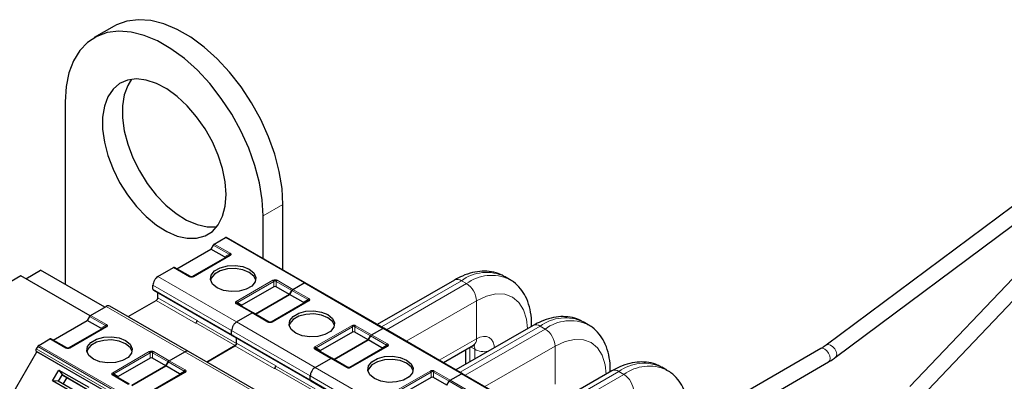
# Model space of a CAD drawing. Header units: millimetres. Extents: x 5 to 418, y 2 to 292.
# Tile 30 of 46: x 253 to 281, y 127 to 137. Entities that reach past the tile are written whole.
import ezdxf

# ---------------------------------------------------------------- set-up
doc = ezdxf.new("R2010")
doc.units = ezdxf.units.MM

msp = doc.modelspace()

# ---------------------------------------------------------------- linework, layer by layer
at = {"color": 7, "linetype": 'Continuous', "lineweight": 25}
for p, q in [((255.5562, 136.9833), (254.9905, 136.6567)), ((254.1619, 134.8253), (254.1619, 129.5995)), ((285.0002, 134.6319), (275.9112, 127.8582)), ((276.1741, 127.5054), (285.2632, 134.2791)), ((284.1537, 132.823), (278.3107, 126.6824)), ((278.6295, 126.3791), (284.4725, 132.5196)), ((260.3844, 130.0094), (260.3844, 131.8863)), ((259.8187, 130.3359), (259.8187, 131.5597)), ((258.4221, 130.7543), (258.7405, 130.9381)), ((261.0191, 129.643), (258.7705, 130.9411)), ((258.3921, 130.7226), (258.3267, 130.6094)), ((257.3509, 130.0461), (258.3267, 130.6094)), ((258.8446, 130.4267), (257.7981, 129.8226)), ((258.7139, 130.3859), (258.3267, 130.6094)), ((258.8534, 130.4323), (258.8475, 130.4281)), ((256.81, 129.8236), (257.2556, 130.0809)), ((257.7381, 129.8226), (257.2856, 130.0838)), ((252.8891, 129.8444), (250.1599, 128.2689)), ((254.8707, 128.7005), (252.8891, 129.8444)), ((253.0305, 129.7628), (253.4548, 130.0077)), ((255.2918, 128.9472), (253.4548, 130.0077)), ((266.866, 129.7439), (266.7217, 129.8272)), ((256.6686, 129.4644), (256.6686, 129.5787)), ((260.1281, 129.5349), (259.2123, 129.0062)), ((260.5753, 129.3113), (260.1881, 129.5349)), ((260.6707, 129.4562), (260.9891, 129.64)), ((260.6707, 129.4562), (260.9891, 129.64)), ((263.2677, 128.3449), (261.0191, 129.643)), ((261.0191, 129.643), (261.0588, 129.6201)), ((265.2883, 129.7248), (263.0828, 128.4516)), ((256.681, 129.4369), (258.9296, 128.1388)), ((256.8065, 129.2174), (256.8065, 129.3645)), ((259.5995, 128.748), (260.5753, 129.3113)), ((260.5753, 129.3113), (259.5995, 128.748)), ((260.6407, 129.4245), (260.5753, 129.3113)), ((260.5753, 129.3113), (260.6407, 129.4245)), ((260.9625, 129.0878), (260.5753, 129.3113)), ((254.8866, 128.7133), (255.3321, 128.9705)), ((257.6807, 127.6823), (255.4321, 128.9804)), ((255.9565, 128.6777), (256.764, 129.1439)), ((259.5342, 128.7857), (259.0816, 129.047)), ((261.0932, 129.1286), (260.0467, 128.5245)), ((261.102, 129.1342), (261.0961, 129.13)), ((254.8566, 128.6816), (254.7912, 128.5684)), ((259.0586, 128.5256), (259.5042, 128.7828)), ((259.0586, 128.5256), (259.5042, 128.7828)), ((259.9867, 128.5245), (259.5342, 128.7857)), ((253.8154, 128.0051), (254.7912, 128.5684)), ((255.3091, 128.3857), (254.2626, 127.7816)), ((255.1784, 128.3449), (254.7912, 128.5684)), ((257.8883, 128.4948), (257.8954, 128.4989)), ((257.9308, 128.5683), (257.9308, 128.5601)), ((267.5369, 128.4267), (265.3314, 127.1535)), ((267.4942, 128.4021), (267.4942, 128.4511)), ((269.1146, 128.4458), (268.9703, 128.5291)), ((258.9172, 128.1663), (258.9172, 128.2806)), ((258.9172, 128.1663), (258.9172, 128.2806)), ((258.9296, 128.1388), (261.1782, 126.8407)), ((262.3767, 128.2368), (261.4609, 127.7081)), ((262.8239, 128.0132), (262.4367, 128.2368)), ((262.8893, 128.1264), (262.8239, 128.0132)), ((262.8239, 128.0132), (262.8893, 128.1264)), ((262.9193, 128.1581), (263.2377, 128.3419)), ((262.9193, 128.1581), (263.2377, 128.3419)), ((265.5163, 127.0468), (263.2677, 128.3449)), ((263.2677, 128.3449), (263.3074, 128.322)), ((253.3716, 127.8244), (253.332, 127.7556)), ((253.4016, 127.856), (253.72, 128.0398)), ((254.2026, 127.7816), (253.75, 128.0428)), ((259.0197, 127.8499), (258.2051, 127.3796)), ((258.2051, 127.3796), (259.0126, 127.8458)), ((259.0551, 127.9193), (259.0551, 128.0664)), ((259.0551, 127.9111), (259.0551, 128.0664)), ((261.8481, 127.4499), (262.8239, 128.0132)), ((262.8239, 128.0132), (261.8481, 127.4499)), ((263.3418, 127.8306), (262.2953, 127.2264)), ((263.2111, 127.7897), (262.8239, 128.0132)), ((263.3506, 127.8361), (263.3447, 127.8319)), ((264.9706, 127.3618), (265.8325, 127.8595)), ((252.102, 125.5097), (253.352, 127.6748)), ((253.332, 127.6864), (253.352, 127.6748)), ((255.6006, 126.3767), (253.352, 127.6748)), ((257.1352, 127.4152), (257.5807, 127.6724)), ((257.1352, 127.4152), (257.5807, 127.6724)), ((259.9293, 126.3842), (257.6807, 127.6823)), ((261.7828, 127.4877), (261.3302, 127.7489)), ((265.6066, 127.729), (265.6066, 127.3124)), ((275.7657, 127.763), (272.8516, 126.0807)), ((256.5926, 127.4938), (255.6768, 126.9651)), ((256.064, 126.707), (257.0398, 127.2703)), ((257.0398, 127.2703), (256.064, 126.707)), ((257.0398, 127.2703), (256.6526, 127.4938)), ((257.1052, 127.3835), (257.0398, 127.2703)), ((257.0398, 127.2703), (257.1052, 127.3835)), ((257.427, 127.0468), (257.0398, 127.2703)), ((260.1794, 127.2702), (260.1794, 127.2621)), ((261.3072, 127.2275), (261.7528, 127.4847)), ((261.3072, 127.2275), (261.7528, 127.4847)), ((262.2353, 127.2264), (261.7828, 127.4877)), ((273.4716, 125.9305), (275.9857, 127.3819)), ((253.7985, 126.8397), (253.9785, 127.1514)), ((254.068, 127.019), (253.958, 126.8284)), ((253.9785, 127.1514), (254.834, 126.6575)), ((253.9785, 127.1514), (254.068, 127.019)), ((254.068, 127.019), (254.799, 126.5969)), ((254.068, 127.019), (254.088, 127.0074)), ((254.088, 127.0074), (254.799, 126.5969)), ((255.5433, 127.0073), (255.5373, 127.0116)), ((255.9986, 126.7447), (255.5461, 127.006)), ((257.5577, 127.0876), (256.5112, 126.4835)), ((260.1369, 127.1967), (260.144, 127.2008)), ((261.1658, 126.8682), (261.1658, 126.9825)), ((261.1658, 126.8682), (261.1658, 126.9825)), ((265.1679, 126.86), (265.4863, 127.0438)), ((265.1679, 126.86), (265.4863, 127.0438)), ((265.5163, 127.0468), (265.556, 127.0239)), ((267.7649, 125.7487), (265.5163, 127.0468)), ((269.7855, 127.1287), (267.58, 125.8554)), ((269.7428, 127.104), (269.7428, 127.153)), ((271.3632, 127.1477), (271.2189, 127.231)), ((254.654, 126.3459), (253.7985, 126.8397)), ((253.958, 126.8284), (253.7985, 126.8397)), ((254.689, 126.4064), (253.958, 126.8284)), ((254.203, 126.941), (254.093, 126.7505)), ((261.1782, 126.8407), (263.4268, 125.5426)), ((264.6253, 126.9387), (263.7095, 126.41)), ((265.0725, 126.7152), (264.6853, 126.9387)), ((265.0725, 126.7152), (265.1379, 126.8283))]:
    msp.add_line(p, q, dxfattribs=at)
at = {"color": 7, "linetype": 'Continuous', "lineweight": 18}
for p, q in [((260.3844, 131.8863), (259.8187, 131.5597)), ((260.9891, 129.64), (258.7405, 130.9381)), ((258.3921, 130.7226), (258.8446, 130.4614)), ((258.4221, 130.7543), (258.8746, 130.493)), ((258.8746, 130.4238), (257.8281, 129.8196)), ((258.7139, 130.3859), (258.8446, 130.4614)), ((257.7081, 129.8196), (257.2556, 130.0809)), ((256.81, 129.8236), (259.0586, 128.5256)), ((256.6686, 129.5787), (258.9172, 128.2806)), ((259.0516, 129.1133), (260.0981, 129.7174)), ((259.0816, 129.0816), (260.1281, 129.6858)), ((260.1281, 129.5349), (260.1281, 129.6858)), ((260.1881, 129.6858), (260.6407, 129.4245)), ((260.1881, 129.6858), (260.1881, 129.5349)), ((260.2181, 129.7174), (260.6707, 129.4562)), ((263.2377, 128.3419), (260.9891, 129.64)), ((263.2, 128.384), (265.4883, 129.705)), ((263.3442, 128.3007), (265.6326, 129.6218)), ((265.6326, 129.6218), (265.4883, 129.705)), ((258.9172, 128.1663), (256.6686, 129.4644)), ((256.8065, 129.2174), (257.9308, 128.5683)), ((260.6407, 129.4245), (261.0932, 129.1633)), ((260.6707, 129.4562), (261.1232, 129.1949)), ((257.5807, 127.6724), (255.3321, 128.9705)), ((256.764, 129.1439), (257.8883, 128.4948)), ((259.5042, 128.7828), (259.0516, 129.044)), ((259.0816, 129.0816), (259.2123, 129.0062)), ((261.1232, 129.1257), (260.0767, 128.5215)), ((260.9625, 129.0878), (261.0932, 129.1633)), ((263.9099, 127.9741), (265.9154, 129.1319)), ((265.9154, 128.0426), (265.9154, 129.1319)), ((254.8566, 128.6816), (255.3091, 128.4203)), ((254.8866, 128.7133), (255.3391, 128.452)), ((259.9567, 128.5215), (259.5042, 128.7828)), ((255.3391, 128.3827), (254.2926, 127.7786)), ((255.1784, 128.3449), (255.3091, 128.4203)), ((257.8954, 128.4989), (259.0197, 127.8499)), ((257.9308, 128.5601), (259.0551, 127.9111)), ((259.0586, 128.5256), (261.3072, 127.2275)), ((261.3002, 127.8152), (262.3467, 128.4194)), ((261.3302, 127.7835), (262.3767, 128.3877)), ((262.3767, 128.2368), (262.3767, 128.3877)), ((262.4367, 128.3877), (262.8893, 128.1264)), ((262.4367, 128.3877), (262.4367, 128.2368)), ((262.4667, 128.4194), (262.9193, 128.1581)), ((265.4486, 127.0859), (267.7369, 128.4069)), ((267.8812, 128.3237), (267.7369, 128.4069)), ((258.9172, 128.2806), (261.1658, 126.9825)), ((261.1658, 126.8682), (258.9172, 128.1663)), ((262.8893, 128.1264), (263.3418, 127.8652)), ((262.9193, 128.1581), (263.3718, 127.8969)), ((265.4863, 127.0438), (263.2377, 128.3419)), ((265.5928, 127.0026), (267.8812, 128.3237)), ((253.3716, 127.8244), (255.6202, 126.5263)), ((253.4016, 127.856), (255.6502, 126.5579)), ((254.1726, 127.7786), (253.72, 128.0398)), ((259.0126, 127.8458), (260.1369, 127.1967)), ((259.0551, 127.9193), (260.1794, 127.2702)), ((263.3718, 127.8276), (262.3253, 127.2234)), ((263.2111, 127.7897), (263.3418, 127.8652)), ((264.8534, 127.4295), (265.9154, 128.0426)), ((265.7497, 127.8116), (265.868, 127.7433)), ((266.1585, 126.676), (268.164, 127.8338)), ((268.164, 126.7445), (268.164, 127.8338)), ((253.332, 127.7556), (255.5806, 126.4575)), ((255.5806, 126.3883), (253.332, 127.6864)), ((255.5161, 127.0723), (256.5626, 127.6764)), ((255.5461, 127.0406), (256.5926, 127.6448)), ((256.5926, 127.4938), (256.5926, 127.6448)), ((256.6526, 127.6448), (257.1052, 127.3835)), ((256.6526, 127.6448), (256.6526, 127.4938)), ((256.6826, 127.6764), (257.1352, 127.4152)), ((259.8293, 126.3743), (257.5807, 127.6724)), ((261.7528, 127.4847), (261.3002, 127.7459)), ((261.3302, 127.7835), (261.4609, 127.7081)), ((265.7238, 127.7967), (265.7238, 127.38)), ((265.868, 127.7433), (265.868, 127.4633)), ((257.1052, 127.3835), (257.5577, 127.1223)), ((257.1352, 127.4152), (257.5877, 127.1539)), ((260.1794, 127.2621), (261.3037, 126.613)), ((262.2053, 127.2234), (261.7528, 127.4847)), ((255.9686, 126.7418), (255.5161, 127.003)), ((255.5461, 127.0406), (255.6768, 126.9651)), ((257.5877, 127.0846), (256.5412, 126.4805)), ((257.427, 127.0468), (257.5577, 127.1223)), ((260.144, 127.2008), (261.2683, 126.5518)), ((261.1658, 126.9825), (263.4144, 125.6844)), ((261.3072, 127.2275), (263.5558, 125.9294)), ((263.5488, 126.5171), (264.5953, 127.1213)), ((263.5788, 126.4855), (264.6253, 127.0896)), ((264.6253, 126.9387), (264.6253, 127.0896)), ((264.6853, 127.0896), (265.1379, 126.8283)), ((264.6853, 127.0896), (264.6853, 126.9387)), ((264.7153, 127.1213), (265.1679, 126.86)), ((267.7349, 125.7457), (265.4863, 127.0438)), ((267.6972, 125.7878), (269.9855, 127.1089)), ((267.8414, 125.7045), (270.1298, 127.0256)), ((270.1298, 127.0256), (269.9855, 127.1089)), ((263.4144, 125.5701), (261.1658, 126.8682)), ((265.1379, 126.8283), (265.5904, 126.5671)), ((265.1679, 126.86), (265.6204, 126.5988))]:
    msp.add_line(p, q, dxfattribs=at)
at = {"color": 7, "linetype": 'Continuous', "lineweight": 25, "flags": 128}
for points in [[(260.3844, 131.8863), (260.3581, 132.3462), (260.2795, 132.828), (260.1503, 133.3227), (259.9727, 133.821), (259.75, 134.3137), (259.4865, 134.7916), (259.1871, 135.2458), (258.8573, 135.6678), (258.5032, 136.0499), (258.1315, 136.3847), (257.749, 136.6662), (257.363, 136.889), (256.9805, 137.0491), (256.6088, 137.1434), (256.2547, 137.1702), (255.9249, 137.129), (255.6254, 137.0206), (255.5562, 136.9833)], [(259.8187, 131.5597), (259.7924, 132.0196), (259.7138, 132.5014), (259.5846, 132.9961), (259.407, 133.4944), (259.1843, 133.9871), (258.9209, 134.4651), (258.6214, 134.9193), (258.2916, 135.3413), (257.9375, 135.7233), (257.5658, 136.0581), (257.1833, 136.3396), (256.7973, 136.5625), (256.4148, 136.7226), (256.0431, 136.8169), (255.689, 136.8437), (255.3592, 136.8025), (255.0598, 136.694), (254.7963, 136.5203), (254.5736, 136.2847), (254.396, 135.9914), (254.2668, 135.646), (254.1882, 135.2549), (254.1619, 134.8253)], [(258.7581, 132.172), (258.7326, 132.5317), (258.6571, 132.9103), (258.5336, 133.2971), (258.3657, 133.6809), (258.1582, 134.0507), (257.9172, 134.3957), (257.6494, 134.7062), (257.3627, 134.973), (257.0653, 135.1887), (256.7658, 135.3469), (256.4727, 135.4432), (256.1945, 135.4747), (255.9391, 135.4406), (255.7141, 135.3418), (255.5257, 135.1811), (255.3795, 134.9633), (255.2796, 134.6945), (255.2289, 134.3825), (255.2289, 134.0362), (255.2796, 133.6657), (255.3795, 133.2816), (255.5257, 132.8949), (255.7141, 132.5168), (255.9391, 132.1581), (256.1945, 131.8292), (256.4727, 131.5395), (256.7658, 131.2973), (257.0653, 131.1097), (257.3627, 130.982), (257.6494, 130.9179), (257.9172, 130.9192), (258.1582, 130.9859), (258.3657, 131.1161), (258.5336, 131.306), (258.6571, 131.5502), (258.7326, 131.8417), (258.7581, 132.172)], [(256.0557, 135.4648), (255.9452, 135.2898), (255.8453, 135.021), (255.7946, 134.709), (255.7946, 134.3628), (255.8453, 133.9923), (255.9452, 133.6082), (256.0914, 133.2215), (256.2797, 132.8433), (256.5048, 132.4847), (256.7601, 132.1557), (257.0383, 131.866), (257.3315, 131.6239), (257.631, 131.4362), (257.9284, 131.3085), (258.2151, 131.2444), (258.4828, 131.2457), (258.4906, 131.2468)], [(258.5035, 129.5032), (258.374, 129.6099), (258.3156, 129.7358), (258.3353, 129.8656), (258.4307, 129.9838), (258.5903, 130.0759), (258.7949, 130.131), (259.0198, 130.1423), (259.2378, 130.1086), (259.4228, 130.0339)], [(259.4228, 129.944), (259.2378, 130.0188), (259.0198, 130.0525), (258.7949, 130.0412), (258.5903, 129.9861), (258.4307, 129.8939), (258.3353, 129.7758), (258.3178, 129.7236)], [(259.4228, 130.0339), (259.5522, 129.9271), (259.6107, 129.8012), (259.591, 129.6714), (259.4956, 129.5533), (259.336, 129.4612), (259.1314, 129.4061), (258.9065, 129.3947), (258.6884, 129.4285), (258.5035, 129.5032)], [(259.6085, 129.7236), (259.5522, 129.8373), (259.4228, 129.944)], [(260.7521, 128.2051), (260.6226, 128.3119), (260.5642, 128.4377), (260.5839, 128.5676), (260.6793, 128.6857), (260.8389, 128.7778), (261.0435, 128.8329), (261.2684, 128.8443), (261.4864, 128.8105), (261.6714, 128.7358)], [(261.6714, 128.646), (261.4864, 128.7207), (261.2684, 128.7544), (261.0435, 128.7431), (260.8389, 128.688), (260.6793, 128.5959), (260.5839, 128.4777), (260.5664, 128.4255)], [(261.6714, 128.7358), (261.8008, 128.629), (261.8593, 128.5031), (261.8396, 128.3733), (261.7442, 128.2552), (261.5846, 128.1631), (261.38, 128.108), (261.1551, 128.0966), (260.937, 128.1304), (260.7521, 128.2051)], [(261.8571, 128.4255), (261.8008, 128.5392), (261.6714, 128.646)], [(254.968, 127.4622), (254.8385, 127.5689), (254.7801, 127.6948), (254.7997, 127.8246), (254.8952, 127.9427), (255.0548, 128.0349), (255.2594, 128.09), (255.4843, 128.1013), (255.7023, 128.0676), (255.8872, 127.9928)], [(255.8872, 127.903), (255.7023, 127.9778), (255.4843, 128.0115), (255.2594, 128.0001), (255.0548, 127.9451), (254.8952, 127.8529), (254.7997, 127.7348), (254.7823, 127.6826)], [(255.8872, 127.9928), (256.0167, 127.8861), (256.0751, 127.7602), (256.0555, 127.6304), (255.96, 127.5123), (255.8004, 127.4201), (255.5958, 127.3651), (255.3709, 127.3537), (255.1529, 127.3874), (254.968, 127.4622)], [(256.0729, 127.6826), (256.0167, 127.7963), (255.8872, 127.903)], [(263.0007, 126.907), (262.8712, 127.0138), (262.8128, 127.1396), (262.8325, 127.2695), (262.9279, 127.3876), (263.0875, 127.4797), (263.2921, 127.5348), (263.517, 127.5462), (263.735, 127.5124), (263.92, 127.4377)], [(263.92, 127.3479), (263.735, 127.4226), (263.517, 127.4563), (263.2921, 127.445), (263.0875, 127.3899), (262.9279, 127.2978), (262.8325, 127.1797), (262.815, 127.1274)], [(263.92, 127.4377), (264.0494, 127.3309), (264.1079, 127.2051), (264.0882, 127.0752), (263.9928, 126.9571), (263.8332, 126.865), (263.6286, 126.8099), (263.4037, 126.7985), (263.1856, 126.8323), (263.0007, 126.907)], [(264.1057, 127.1274), (264.0494, 127.2411), (263.92, 127.3479)]]:
    msp.add_lwpolyline(points, dxfattribs=at)
at = {"color": 7, "linetype": 'Continuous', "lineweight": 18, "flags": 128}
for points in [[(265.9154, 129.1319), (266.2006, 129.264), (266.4747, 129.3263), (266.7274, 129.3162), (266.9489, 129.2341), (267.1307, 129.0833), (267.2657, 128.8695), (267.3489, 128.6009), (267.3764, 128.3341)], [(265.9154, 128.0426), (266.0165, 128.0895), (266.1138, 128.1115), (266.2034, 128.108), (266.2819, 128.0789), (266.3464, 128.0254), (266.3943, 127.9496), (266.4238, 127.8543), (266.4321, 127.789)], [(268.164, 127.8338), (268.4491, 127.966), (268.7233, 128.0282), (268.976, 128.0181), (269.1975, 127.9361), (269.3793, 127.7852), (269.5143, 127.5714), (269.5975, 127.3028), (269.625, 127.036)], [(275.9114, 127.8584), (275.9196, 127.8638), (275.9761, 127.8775), (276.0426, 127.8614), (276.1092, 127.818), (276.1656, 127.7538), (276.2033, 127.6787), (276.2166, 127.604), (276.2033, 127.5412), (276.1741, 127.5054)], [(275.7657, 127.763), (275.8162, 127.7728), (275.8757, 127.7521), (275.9352, 127.704), (275.9857, 127.636), (276.0194, 127.5582), (276.0313, 127.4826), (276.0194, 127.4207), (275.9857, 127.3819), (275.9857, 127.3819)]]:
    msp.add_lwpolyline(points, dxfattribs=at)
at = {"color": 7, "linetype": 'Continuous', "lineweight": 18}
for centre, radius, start, end in [((266.2072, 128.7346), 1.2077, 64.78089, 126.52957), ((266.3531, 128.6463), 1.2127, 65.61672, 126.44967), ((265.3711, 129.5415), 0.2012, 54.38242, 114.30712), ((265.3013, 129.1039), 0.6147, 2.60548, 57.39452), ((259.0692, 129.0195), 0.0302, 65.68605, 125.61817), ((255.3849, 128.3786), 0.0866, 121.95467, 151.14439), ((267.354, 128.4517), 0.1401, 336.20131, 359.77201), ((267.6197, 128.2434), 0.2012, 54.38242, 114.30712), ((268.4558, 127.4365), 1.2077, 64.78089, 126.52957), ((268.6017, 127.3482), 1.2127, 65.61672, 126.44967), ((267.5499, 127.8058), 0.6147, 2.60548, 57.39452), ((265.7194, 128.021), 0.1972, 305.01333, 6.29885), ((265.6687, 127.7528), 0.1996, 357.26072, 33.40468), ((261.3178, 127.7214), 0.0302, 65.68605, 125.61817), ((266.1501, 128.289), 0.6143, 242.66862, 279.15117), ((270.7044, 126.1384), 1.2077, 64.78089, 126.52957), ((270.8503, 126.0501), 1.2127, 65.61672, 126.44967), ((257.6335, 127.0805), 0.0866, 121.95467, 151.14439), ((269.6026, 127.1536), 0.1401, 336.20131, 359.77201), ((269.8683, 126.9453), 0.2012, 54.38242, 114.30712), ((269.7985, 126.5077), 0.6147, 2.60548, 57.39452)]:
    msp.add_arc(centre, radius, start, end, dxfattribs=at)
at = {"color": 7, "linetype": 'Continuous', "lineweight": 25}
for centre, radius in [((257.8386, 128.5725), 0.0922), ((257.854, 128.5636), 0.0768), ((260.0872, 127.2744), 0.0922), ((260.1026, 127.2656), 0.0768)]:
    msp.add_arc(centre, radius, 302.60548, 357.39452, dxfattribs=at)
for centre, major_axis, ratio, start_param, end_param in [((258.6239, 130.3686), (0.1039, 0), 0.3332972, 5.7595865, 6.8067841), ((260.1581, 129.4829), (0.06, 0), 0.9998916, 1.0471975, 2.0943951), ((259.3023, 128.9888), (0.1039, 0), 0.3332972, 2.6179939, 3.6651914), ((260.8725, 129.0705), (0.1039, 0), 0.3332972, 5.7595865, 6.8067841), ((255.0884, 128.3276), (0.1039, 0), 0.3332972, 5.7595865, 6.8067841), ((262.4067, 128.1848), (0.06, 0), 0.9998916, 1.0471975, 2.0943951), ((261.5509, 127.6908), (0.1039, 0), 0.3332972, 2.6179939, 3.6651914), ((263.1211, 127.7724), (0.1039, 0), 0.3332972, 5.7595865, 6.8067841), ((256.6226, 127.4419), (0.06, 0), 0.9998916, 1.0471975, 2.0943951), ((255.7668, 126.9478), (0.1039, 0), 0.3332972, 2.6179939, 3.6651915), ((257.337, 127.0295), (0.1039, 0), 0.3332972, 5.7595865, 6.8067841), ((264.6553, 126.8867), (0.06, 0), 0.9998916, 1.0471975, 2.0943951)]:
    msp.add_ellipse(centre, major_axis=major_axis, ratio=ratio, start_param=start_param, end_param=end_param, dxfattribs=at)
for points in [[(258.7705, 130.9411), (258.7684, 130.942), (258.7643, 130.9439), (258.7568, 130.944), (258.7488, 130.9424), (258.7433, 130.9395), (258.7405, 130.9381)], [(258.4221, 130.7543), (258.4193, 130.7525), (258.4138, 130.7489), (258.4058, 130.7414), (258.3983, 130.7326), (258.3942, 130.726), (258.3921, 130.7226)], [(258.8746, 130.4238), (258.8719, 130.4252), (258.8663, 130.428), (258.8583, 130.4297), (258.8509, 130.4296), (258.8467, 130.4277), (258.8446, 130.4267)], [(257.2856, 130.0838), (257.2835, 130.0848), (257.2793, 130.0867), (257.2719, 130.0868), (257.2639, 130.0851), (257.2584, 130.0823), (257.2556, 130.0809)], [(256.81, 129.8236), (256.7915, 129.8105), (256.7544, 129.7842), (256.7077, 129.7194), (256.6749, 129.6466), (256.6707, 129.6013), (256.6686, 129.5787)], [(261.0191, 129.643), (261.017, 129.6439), (261.0129, 129.6458), (261.0054, 129.646), (260.9974, 129.6443), (260.9919, 129.6414), (260.9891, 129.64)], [(261.0191, 129.643), (261.017, 129.6439), (261.0129, 129.6458), (261.0054, 129.646), (260.9974, 129.6443), (260.9919, 129.6414), (260.9891, 129.64)], [(256.764, 129.1439), (256.7696, 129.1478), (256.7807, 129.1557), (256.7947, 129.1751), (256.8045, 129.197), (256.8058, 129.2106), (256.8065, 129.2174)], [(260.6707, 129.4562), (260.6679, 129.4544), (260.6624, 129.4508), (260.6544, 129.4433), (260.6469, 129.4345), (260.6428, 129.4279), (260.6407, 129.4245)], [(260.6707, 129.4562), (260.6679, 129.4544), (260.6624, 129.4508), (260.6544, 129.4433), (260.6469, 129.4345), (260.6428, 129.4279), (260.6407, 129.4245)], [(261.1232, 129.1257), (261.1205, 129.1271), (261.1149, 129.1299), (261.1069, 129.1316), (261.0995, 129.1315), (261.0953, 129.1296), (261.0932, 129.1286)], [(254.8866, 128.7133), (254.8838, 128.7115), (254.8782, 128.7079), (254.8702, 128.7004), (254.8628, 128.6916), (254.8586, 128.6849), (254.8566, 128.6816)], [(259.5342, 128.7857), (259.5321, 128.7867), (259.5279, 128.7886), (259.5205, 128.7887), (259.5125, 128.787), (259.507, 128.7842), (259.5042, 128.7828)], [(259.5342, 128.7857), (259.5321, 128.7867), (259.5279, 128.7886), (259.5205, 128.7887), (259.5125, 128.787), (259.507, 128.7842), (259.5042, 128.7828)], [(255.3391, 128.3827), (255.3363, 128.3842), (255.3308, 128.387), (255.3228, 128.3887), (255.3153, 128.3885), (255.3112, 128.3867), (255.3091, 128.3857)], [(259.0586, 128.5256), (259.0401, 128.5124), (259.003, 128.4861), (258.9563, 128.4213), (258.9235, 128.3485), (258.9193, 128.3032), (258.9172, 128.2806)], [(259.0586, 128.5256), (259.0401, 128.5124), (259.003, 128.4861), (258.9563, 128.4213), (258.9235, 128.3485), (258.9193, 128.3032), (258.9172, 128.2806)], [(258.9596, 128.1418), (258.954, 128.1393), (258.9429, 128.1344), (258.9289, 128.1376), (258.9191, 128.1481), (258.9178, 128.1602), (258.9172, 128.1663)], [(262.9193, 128.1581), (262.9165, 128.1563), (262.911, 128.1528), (262.903, 128.1452), (262.8955, 128.1365), (262.8914, 128.1298), (262.8893, 128.1264)], [(262.9193, 128.1581), (262.9165, 128.1563), (262.911, 128.1528), (262.903, 128.1452), (262.8955, 128.1365), (262.8914, 128.1298), (262.8893, 128.1264)], [(263.2677, 128.3449), (263.2656, 128.3458), (263.2615, 128.3477), (263.254, 128.3479), (263.246, 128.3462), (263.2405, 128.3433), (263.2377, 128.3419)], [(263.2677, 128.3449), (263.2656, 128.3458), (263.2615, 128.3477), (263.254, 128.3479), (263.246, 128.3462), (263.2405, 128.3433), (263.2377, 128.3419)], [(253.4016, 127.856), (253.3989, 127.8543), (253.3933, 127.8507), (253.3853, 127.8431), (253.3779, 127.8344), (253.3737, 127.8277), (253.3716, 127.8244)], [(253.75, 128.0428), (253.748, 128.0438), (253.7438, 128.0456), (253.7364, 128.0458), (253.7284, 128.0441), (253.7228, 128.0413), (253.72, 128.0398)], [(259.0126, 127.8458), (259.0182, 127.8497), (259.0293, 127.8576), (259.0433, 127.877), (259.0531, 127.8989), (259.0544, 127.9125), (259.0551, 127.9193)], [(259.0551, 127.9111), (259.0545, 127.9054), (259.0535, 127.8941), (259.0453, 127.8759), (259.0336, 127.8597), (259.0243, 127.8532), (259.0197, 127.8499)], [(263.3718, 127.8276), (263.3691, 127.829), (263.3635, 127.8318), (263.3555, 127.8335), (263.3481, 127.8334), (263.3439, 127.8315), (263.3418, 127.8306)], [(253.332, 127.7556), (253.3285, 127.7486), (253.3215, 127.7344), (253.3185, 127.7132), (253.3215, 127.6955), (253.3285, 127.6894), (253.332, 127.6864)], [(257.1352, 127.4152), (257.1324, 127.4134), (257.1268, 127.4098), (257.1188, 127.4023), (257.1114, 127.3935), (257.1072, 127.3868), (257.1052, 127.3835)], [(257.1352, 127.4152), (257.1324, 127.4134), (257.1268, 127.4098), (257.1188, 127.4023), (257.1114, 127.3935), (257.1072, 127.3868), (257.1052, 127.3835)], [(261.7828, 127.4877), (261.7807, 127.4886), (261.7765, 127.4905), (261.7691, 127.4906), (261.7611, 127.489), (261.7556, 127.4861), (261.7528, 127.4847)], [(261.7828, 127.4877), (261.7807, 127.4886), (261.7765, 127.4905), (261.7691, 127.4906), (261.7611, 127.489), (261.7556, 127.4861), (261.7528, 127.4847)], [(255.5161, 127.003), (255.5189, 127.0044), (255.5244, 127.0073), (255.5324, 127.009), (255.5399, 127.0088), (255.544, 127.0069), (255.5461, 127.006)], [(257.5877, 127.0846), (257.5849, 127.0861), (257.5794, 127.0889), (257.5714, 127.0906), (257.5639, 127.0904), (257.5598, 127.0886), (257.5577, 127.0876)], [(261.3072, 127.2275), (261.2887, 127.2143), (261.2516, 127.188), (261.2049, 127.1233), (261.1721, 127.0504), (261.1679, 127.0051), (261.1658, 126.9825)], [(261.3072, 127.2275), (261.2887, 127.2143), (261.2516, 127.188), (261.2049, 127.1233), (261.1721, 127.0504), (261.1679, 127.0051), (261.1658, 126.9825)], [(265.5163, 127.0468), (265.5142, 127.0477), (265.5101, 127.0496), (265.5026, 127.0498), (265.4946, 127.0481), (265.4891, 127.0453), (265.4863, 127.0438)], [(265.5163, 127.0468), (265.5142, 127.0477), (265.5101, 127.0496), (265.5026, 127.0498), (265.4946, 127.0481), (265.4891, 127.0453), (265.4863, 127.0438)], [(261.2082, 126.8437), (261.2026, 126.8412), (261.1915, 126.8363), (261.1775, 126.8395), (261.1677, 126.85), (261.1664, 126.8621), (261.1658, 126.8682)], [(265.1679, 126.86), (265.1651, 126.8582), (265.1596, 126.8547), (265.1516, 126.8471), (265.1441, 126.8384), (265.14, 126.8317), (265.1379, 126.8283)], [(265.1679, 126.86), (265.1651, 126.8582), (265.1596, 126.8547), (265.1516, 126.8471), (265.1441, 126.8384), (265.14, 126.8317), (265.1379, 126.8283)]]:
    msp.add_open_spline(points, degree=3, dxfattribs=at)
at = {"color": 7, "linetype": 'Continuous', "lineweight": 18}
for points in [[(258.8746, 130.493), (258.8719, 130.4912), (258.8663, 130.4877), (258.8583, 130.4801), (258.8509, 130.4714), (258.8467, 130.4647), (258.8446, 130.4614)], [(257.7381, 129.8226), (257.736, 129.8235), (257.7319, 129.8254), (257.7245, 129.8256), (257.7165, 129.8239), (257.7109, 129.821), (257.7081, 129.8196)], [(257.8281, 129.8196), (257.8253, 129.821), (257.8198, 129.8239), (257.8118, 129.8256), (257.8043, 129.8254), (257.8002, 129.8235), (257.7981, 129.8226)], [(260.0981, 129.7174), (260.1009, 129.7157), (260.1065, 129.7121), (260.1145, 129.7045), (260.1219, 129.6958), (260.1261, 129.6891), (260.1281, 129.6858)], [(260.1881, 129.6858), (260.1902, 129.6891), (260.1944, 129.6958), (260.2018, 129.7045), (260.2098, 129.7121), (260.2154, 129.7157), (260.2181, 129.7174)], [(259.0516, 129.1133), (259.0544, 129.1115), (259.06, 129.1079), (259.068, 129.1004), (259.0754, 129.0917), (259.0796, 129.085), (259.0816, 129.0816)], [(261.1232, 129.1949), (261.1205, 129.1932), (261.1149, 129.1896), (261.1069, 129.182), (261.0995, 129.1733), (261.0953, 129.1666), (261.0932, 129.1633)], [(259.9867, 128.5245), (259.9846, 128.5254), (259.9805, 128.5273), (259.973, 128.5275), (259.9651, 128.5258), (259.9595, 128.523), (259.9567, 128.5215)], [(260.0767, 128.5215), (260.0739, 128.523), (260.0684, 128.5258), (260.0604, 128.5275), (260.0529, 128.5273), (260.0488, 128.5254), (260.0467, 128.5245)], [(262.3467, 128.4194), (262.3495, 128.4176), (262.3551, 128.414), (262.3631, 128.4065), (262.3705, 128.3977), (262.3747, 128.391), (262.3767, 128.3877)], [(262.4367, 128.3877), (262.4388, 128.391), (262.443, 128.3977), (262.4504, 128.4065), (262.4584, 128.414), (262.464, 128.4176), (262.4667, 128.4194)], [(261.3002, 127.8152), (261.303, 127.8134), (261.3086, 127.8099), (261.3166, 127.8023), (261.324, 127.7936), (261.3282, 127.7869), (261.3302, 127.7835)], [(263.3718, 127.8969), (263.3691, 127.8951), (263.3635, 127.8915), (263.3555, 127.884), (263.3481, 127.8752), (263.3439, 127.8685), (263.3418, 127.8652)], [(254.2026, 127.7816), (254.2005, 127.7825), (254.1964, 127.7844), (254.1889, 127.7845), (254.1809, 127.7829), (254.1754, 127.78), (254.1726, 127.7786)], [(254.2926, 127.7786), (254.2898, 127.78), (254.2843, 127.7829), (254.2763, 127.7845), (254.2688, 127.7844), (254.2647, 127.7825), (254.2626, 127.7816)], [(256.5626, 127.6764), (256.5654, 127.6746), (256.5709, 127.6711), (256.5789, 127.6635), (256.5864, 127.6548), (256.5905, 127.6481), (256.5926, 127.6448)], [(256.6526, 127.6448), (256.6547, 127.6481), (256.6588, 127.6548), (256.6663, 127.6635), (256.6743, 127.6711), (256.6798, 127.6746), (256.6826, 127.6764)], [(255.5161, 127.0723), (255.5189, 127.0705), (255.5244, 127.0669), (255.5324, 127.0594), (255.5399, 127.0506), (255.544, 127.044), (255.5461, 127.0406)], [(262.2353, 127.2264), (262.2332, 127.2274), (262.2291, 127.2292), (262.2216, 127.2294), (262.2137, 127.2277), (262.2081, 127.2249), (262.2053, 127.2234)], [(262.3253, 127.2234), (262.3225, 127.2249), (262.317, 127.2277), (262.309, 127.2294), (262.3015, 127.2292), (262.2974, 127.2274), (262.2953, 127.2264)], [(264.5953, 127.1213), (264.5981, 127.1195), (264.6037, 127.1159), (264.6117, 127.1084), (264.6191, 127.0996), (264.6233, 127.0929), (264.6253, 127.0896)], [(264.6853, 127.0896), (264.6874, 127.0929), (264.6916, 127.0996), (264.699, 127.1084), (264.707, 127.1159), (264.7126, 127.1195), (264.7153, 127.1213)]]:
    msp.add_open_spline(points, degree=3, dxfattribs=at)
at = {"color": 7, "linetype": 'Continuous', "lineweight": 25}
for points, knots in [([(258.8446, 130.4614), (258.8511, 130.4605), (258.8602, 130.4592), (258.8672, 130.4535), (258.8682, 130.4485), (258.866, 130.4431), (258.8587, 130.4354), (258.8505, 130.4303), (258.8446, 130.4267)], [0, 0, 0, 0, 0.2915567, 0.4094353, 0.5237228, 0.6250088, 0.734944, 1, 1, 1, 1]), ([(257.7981, 129.8226), (257.7939, 129.8204), (257.788, 129.8173), (257.7756, 129.8148), (257.7665, 129.8144), (257.7579, 129.8153), (257.7474, 129.8178), (257.742, 129.8206), (257.7381, 129.8226)], [0, 0, 0, 0, 0.2915567, 0.4094353, 0.5237228, 0.6250088, 0.734944, 1, 1, 1, 1]), ([(266.7016, 129.8293), (266.6685, 129.8498), (266.5612, 129.9163), (266.3497, 129.9681), (266.0816, 129.9861), (265.801, 129.9438), (265.5343, 129.8562), (265.3641, 129.7653), (265.2883, 129.7248)], [0, 0, 0, 0, 0.0824723, 0.2672032, 0.4522256, 0.6426147, 0.8408581, 1, 1, 1, 1]), ([(267.4942, 128.4511), (267.4927, 128.5129), (267.4884, 128.6903), (267.4401, 128.9658), (267.3347, 129.2495), (267.179, 129.4876), (267.0168, 129.6561), (266.8902, 129.7227), (266.8459, 129.746)], [0, 0, 0, 0, 0.1112816, 0.3195096, 0.526813, 0.7051613, 0.8966659, 1, 1, 1, 1]), ([(256.6686, 129.4644), (256.6693, 129.4585), (256.6707, 129.4468), (256.6764, 129.4378), (256.681, 129.4369), (256.681, 129.4369)], [0, 0, 0, 0, 0.49994894, 0.99989787, 1, 1, 1, 1]), ([(255.4321, 128.9804), (255.4175, 128.9857), (255.3883, 128.9962), (255.3509, 128.9791), (255.3321, 128.9705)], [0, 0, 0, 0, 0.4999489, 1, 1, 1, 1]), ([(259.0816, 129.047), (259.0753, 129.0509), (259.0665, 129.0563), (259.0596, 129.0645), (259.0579, 129.0697), (259.0595, 129.074), (259.0664, 129.0791), (259.0752, 129.0806), (259.0816, 129.0816)], [0, 0, 0, 0, 0.288782, 0.3996105, 0.4976777, 0.5951187, 0.7063928, 1, 1, 1, 1]), ([(259.0753, 129.0494), (259.073, 129.0509), (259.0686, 129.0539), (259.0663, 129.057), (259.0652, 129.0585)], [0, 0, 0, 0, 0.5256895, 1, 1, 1, 1]), ([(261.0932, 129.1633), (261.0997, 129.1624), (261.1088, 129.1611), (261.1158, 129.1555), (261.1168, 129.1504), (261.1146, 129.145), (261.1073, 129.1373), (261.0991, 129.1322), (261.0932, 129.1286)], [0, 0, 0, 0, 0.2915567, 0.4094353, 0.5237228, 0.6250088, 0.734944, 1, 1, 1, 1]), ([(268.9502, 128.5312), (268.9171, 128.5517), (268.8098, 128.6182), (268.5983, 128.67), (268.3302, 128.688), (268.0496, 128.6457), (267.7829, 128.5582), (267.6127, 128.4672), (267.5369, 128.4267)], [0, 0, 0, 0, 0.0824723, 0.2672032, 0.4522256, 0.6426147, 0.8408581, 1, 1, 1, 1]), ([(255.3091, 128.4203), (255.3154, 128.4194), (255.3242, 128.418), (255.3311, 128.413), (255.3329, 128.4087), (255.3313, 128.4035), (255.3244, 128.3952), (255.3155, 128.3897), (255.3091, 128.3857)], [0, 0, 0, 0, 0.288782, 0.3996105, 0.4976777, 0.5951187, 0.7063928, 1, 1, 1, 1]), ([(255.3256, 128.3973), (255.3245, 128.3958), (255.3221, 128.3926), (255.3178, 128.3896), (255.3155, 128.3881)], [0, 0, 0, 0, 0.4744804, 1, 1, 1, 1]), ([(260.0467, 128.5245), (260.0425, 128.5223), (260.0366, 128.5192), (260.0242, 128.5167), (260.0151, 128.5163), (260.0065, 128.5172), (259.996, 128.5197), (259.9906, 128.5225), (259.9867, 128.5245)], [0, 0, 0, 0, 0.2915567, 0.4094353, 0.5237228, 0.6250088, 0.734944, 1, 1, 1, 1]), ([(269.7428, 127.153), (269.7413, 127.2148), (269.737, 127.3922), (269.6887, 127.6677), (269.5833, 127.9514), (269.4276, 128.1896), (269.2654, 128.358), (269.1388, 128.4246), (269.0945, 128.4479)], [0, 0, 0, 0, 0.11128161, 0.31950965, 0.52681302, 0.70516127, 0.89666588, 1, 1, 1, 1]), ([(258.9172, 128.1663), (258.9179, 128.1604), (258.9193, 128.1487), (258.925, 128.1397), (258.9296, 128.1388), (258.9296, 128.1388)], [0, 0, 0, 0, 0.49994894, 0.99989787, 1, 1, 1, 1]), ([(263.3418, 127.8652), (263.3483, 127.8643), (263.3574, 127.863), (263.3644, 127.8574), (263.3654, 127.8523), (263.3632, 127.8469), (263.3559, 127.8392), (263.3477, 127.8341), (263.3418, 127.8306)], [0, 0, 0, 0, 0.2915567, 0.4094353, 0.5237228, 0.6250088, 0.734944, 1, 1, 1, 1]), ([(265.8325, 127.8595), (265.8431, 127.8648), (265.8666, 127.8766), (265.8679, 127.8762), (265.8686, 127.876)], [0, 0, 0, 0, 0.45228179, 1, 1, 1, 1]), ([(275.9112, 127.8582), (275.8773, 127.8342), (275.8314, 127.8015), (275.7794, 127.771), (275.7657, 127.763)], [0, 0, 0, 0, 0.7366727, 1, 1, 1, 1]), ([(254.2626, 127.7816), (254.2584, 127.7794), (254.2524, 127.7763), (254.24, 127.7738), (254.2309, 127.7733), (254.2224, 127.7742), (254.2119, 127.7768), (254.2064, 127.7796), (254.2026, 127.7816)], [0, 0, 0, 0, 0.2915567, 0.4094353, 0.5237228, 0.6250088, 0.734944, 1, 1, 1, 1]), ([(257.6807, 127.6823), (257.6661, 127.6876), (257.6369, 127.6981), (257.5995, 127.681), (257.5807, 127.6724)], [0, 0, 0, 0, 0.4999489, 1, 1, 1, 1]), ([(257.6807, 127.6823), (257.6661, 127.6876), (257.6369, 127.6981), (257.5995, 127.681), (257.5807, 127.6724)], [0, 0, 0, 0, 0.4999489, 1, 1, 1, 1]), ([(261.3302, 127.7489), (261.3239, 127.7528), (261.3151, 127.7583), (261.3082, 127.7665), (261.3065, 127.7716), (261.3081, 127.7759), (261.315, 127.781), (261.3238, 127.7825), (261.3302, 127.7835)], [0, 0, 0, 0, 0.288782, 0.3996105, 0.4976777, 0.5951187, 0.7063928, 1, 1, 1, 1]), ([(261.3239, 127.7513), (261.3216, 127.7528), (261.3172, 127.7558), (261.3149, 127.7589), (261.3138, 127.7604)], [0, 0, 0, 0, 0.5256895, 1, 1, 1, 1]), ([(271.1988, 127.2331), (271.1657, 127.2536), (271.0584, 127.3201), (270.8469, 127.3719), (270.5788, 127.3899), (270.2982, 127.3476), (270.0315, 127.2601), (269.8613, 127.1691), (269.7855, 127.1287)], [0, 0, 0, 0, 0.0824723, 0.2672032, 0.4522256, 0.6426147, 0.8408581, 1, 1, 1, 1]), ([(275.9857, 127.3819), (276.0338, 127.411), (276.0992, 127.4505), (276.1585, 127.494), (276.1741, 127.5054)], [0, 0, 0, 0, 0.7365698, 1, 1, 1, 1]), ([(255.5461, 127.006), (255.5396, 127.01), (255.5306, 127.0155), (255.5236, 127.0242), (255.5225, 127.0296), (255.5248, 127.0342), (255.5321, 127.0386), (255.5403, 127.0398), (255.5461, 127.0406)], [0, 0, 0, 0, 0.2915567, 0.4094353, 0.5237228, 0.6250088, 0.734944, 1, 1, 1, 1]), ([(257.5577, 127.1223), (257.564, 127.1213), (257.5728, 127.1199), (257.5797, 127.1149), (257.5815, 127.1106), (257.5799, 127.1054), (257.573, 127.0971), (257.5641, 127.0916), (257.5577, 127.0876)], [0, 0, 0, 0, 0.288782, 0.3996105, 0.4976777, 0.5951187, 0.7063928, 1, 1, 1, 1]), ([(257.5742, 127.0992), (257.5731, 127.0977), (257.5707, 127.0945), (257.5664, 127.0915), (257.5641, 127.09)], [0, 0, 0, 0, 0.4744804, 1, 1, 1, 1]), ([(262.2953, 127.2264), (262.2911, 127.2242), (262.2852, 127.2211), (262.2728, 127.2186), (262.2637, 127.2182), (262.2551, 127.2191), (262.2446, 127.2216), (262.2392, 127.2244), (262.2353, 127.2264)], [0, 0, 0, 0, 0.2915567, 0.4094353, 0.5237228, 0.6250088, 0.734944, 1, 1, 1, 1]), ([(271.9914, 125.8549), (271.9899, 125.9167), (271.9856, 126.0941), (271.9373, 126.3696), (271.8319, 126.6533), (271.6762, 126.8915), (271.514, 127.0599), (271.3874, 127.1265), (271.3431, 127.1498)], [0, 0, 0, 0, 0.1112816, 0.3195096, 0.526813, 0.7051613, 0.8966659, 1, 1, 1, 1]), ([(261.1658, 126.8682), (261.1665, 126.8623), (261.1679, 126.8506), (261.1736, 126.8416), (261.1782, 126.8407), (261.1782, 126.8407)], [0, 0, 0, 0, 0.49994894, 0.99989787, 1, 1, 1, 1])]:
    msp.add_open_spline(points, degree=3, knots=knots, dxfattribs=at)
at = {"color": 7, "linetype": 'Continuous', "lineweight": 18}
for points, knots in [([(258.8746, 130.493), (258.8831, 130.4874), (258.8949, 130.4794), (258.9018, 130.4663), (258.9027, 130.4572), (258.9009, 130.4482), (258.8934, 130.4363), (258.8824, 130.4289), (258.8746, 130.4238)], [0, 0, 0, 0, 0.2823256, 0.3956386, 0.5177703, 0.6311071, 0.7404354, 1, 1, 1, 1]), ([(257.8281, 129.8196), (257.8183, 129.8148), (257.8045, 129.8079), (257.7819, 129.804), (257.7661, 129.8034), (257.7505, 129.8045), (257.7298, 129.8088), (257.7171, 129.8151), (257.7081, 129.8196)], [0, 0, 0, 0, 0.2823256, 0.3956386, 0.5177702, 0.6311071, 0.7404354, 1, 1, 1, 1]), ([(260.0981, 129.7174), (260.108, 129.7223), (260.1217, 129.7291), (260.1444, 129.7331), (260.1602, 129.7337), (260.1757, 129.7326), (260.1964, 129.7283), (260.2092, 129.7219), (260.2181, 129.7174)], [0, 0, 0, 0, 0.2823256, 0.3956386, 0.5177702, 0.6311071, 0.7404354, 1, 1, 1, 1]), ([(260.1281, 129.6858), (260.1324, 129.691), (260.1383, 129.6984), (260.1507, 129.704), (260.1598, 129.7047), (260.1684, 129.7031), (260.1789, 129.6972), (260.1843, 129.6905), (260.1881, 129.6858)], [0, 0, 0, 0, 0.2915567, 0.4094353, 0.5237228, 0.6250088, 0.734944, 1, 1, 1, 1]), ([(259.0516, 129.044), (259.0437, 129.0493), (259.0322, 129.057), (259.025, 129.0696), (259.0232, 129.0787), (259.025, 129.0877), (259.0322, 129.1001), (259.0436, 129.1079), (259.0516, 129.1133)], [0, 0, 0, 0, 0.26461808, 0.38495477, 0.50402884, 0.61396803, 0.73058283, 1, 1, 1, 1]), ([(261.1232, 129.1949), (261.1317, 129.1893), (261.1435, 129.1813), (261.1504, 129.1682), (261.1513, 129.1591), (261.1495, 129.1502), (261.142, 129.1382), (261.131, 129.1308), (261.1232, 129.1257)], [0, 0, 0, 0, 0.2823256, 0.3956386, 0.5177703, 0.6311071, 0.7404354, 1, 1, 1, 1]), ([(255.3391, 128.452), (255.347, 128.4467), (255.3585, 128.439), (255.3658, 128.4264), (255.3675, 128.4173), (255.3657, 128.4083), (255.3586, 128.3959), (255.3471, 128.3881), (255.3391, 128.3827)], [0, 0, 0, 0, 0.26461808, 0.38495477, 0.50402884, 0.61396803, 0.73058283, 1, 1, 1, 1]), ([(260.0767, 128.5215), (260.0669, 128.5167), (260.0531, 128.5098), (260.0305, 128.5059), (260.0147, 128.5053), (259.9991, 128.5064), (259.9784, 128.5107), (259.9657, 128.517), (259.9567, 128.5215)], [0, 0, 0, 0, 0.28232556, 0.3956386, 0.51777025, 0.63110711, 0.74043539, 1, 1, 1, 1]), ([(262.3467, 128.4194), (262.3566, 128.4242), (262.3703, 128.431), (262.393, 128.435), (262.4088, 128.4356), (262.4243, 128.4345), (262.445, 128.4302), (262.4578, 128.4238), (262.4667, 128.4194)], [0, 0, 0, 0, 0.2823256, 0.3956386, 0.5177702, 0.6311071, 0.7404354, 1, 1, 1, 1]), ([(262.3767, 128.3877), (262.381, 128.393), (262.3869, 128.4003), (262.3993, 128.4059), (262.4084, 128.4067), (262.417, 128.405), (262.4275, 128.3991), (262.4329, 128.3924), (262.4367, 128.3877)], [0, 0, 0, 0, 0.2915567, 0.4094353, 0.5237228, 0.6250088, 0.734944, 1, 1, 1, 1]), ([(261.3002, 127.7459), (261.2923, 127.7512), (261.2808, 127.7589), (261.2736, 127.7715), (261.2718, 127.7806), (261.2736, 127.7896), (261.2808, 127.8021), (261.2922, 127.8098), (261.3002, 127.8152)], [0, 0, 0, 0, 0.2646181, 0.3849548, 0.5040288, 0.613968, 0.7305828, 1, 1, 1, 1]), ([(263.3718, 127.8969), (263.3803, 127.8912), (263.3921, 127.8832), (263.399, 127.8702), (263.3999, 127.861), (263.3981, 127.8521), (263.3906, 127.8401), (263.3796, 127.8328), (263.3718, 127.8276)], [0, 0, 0, 0, 0.2823256, 0.3956386, 0.5177703, 0.6311071, 0.7404354, 1, 1, 1, 1]), ([(254.2926, 127.7786), (254.2828, 127.7737), (254.269, 127.7669), (254.2463, 127.7629), (254.2305, 127.7624), (254.215, 127.7634), (254.1943, 127.7678), (254.1816, 127.7741), (254.1726, 127.7786)], [0, 0, 0, 0, 0.2823256, 0.3956386, 0.5177702, 0.6311071, 0.7404354, 1, 1, 1, 1]), ([(256.5626, 127.6764), (256.5724, 127.6813), (256.5862, 127.6881), (256.6089, 127.6921), (256.6247, 127.6926), (256.6402, 127.6916), (256.6609, 127.6873), (256.6736, 127.6809), (256.6826, 127.6764)], [0, 0, 0, 0, 0.28232556, 0.3956386, 0.51777025, 0.63110711, 0.74043539, 1, 1, 1, 1]), ([(256.5926, 127.6448), (256.5968, 127.65), (256.6028, 127.6574), (256.6152, 127.663), (256.6243, 127.6637), (256.6328, 127.6621), (256.6434, 127.6562), (256.6488, 127.6495), (256.6526, 127.6448)], [0, 0, 0, 0, 0.2915567, 0.4094353, 0.5237228, 0.6250088, 0.734944, 1, 1, 1, 1]), ([(255.5161, 127.003), (255.5077, 127.0087), (255.4959, 127.0166), (255.489, 127.0297), (255.488, 127.0388), (255.4898, 127.0478), (255.4973, 127.0598), (255.5083, 127.0671), (255.5161, 127.0723)], [0, 0, 0, 0, 0.2823256, 0.3956386, 0.5177703, 0.6311071, 0.7404354, 1, 1, 1, 1]), ([(257.5877, 127.1539), (257.5956, 127.1486), (257.6071, 127.1409), (257.6144, 127.1283), (257.6161, 127.1192), (257.6143, 127.1102), (257.6072, 127.0978), (257.5957, 127.0901), (257.5877, 127.0846)], [0, 0, 0, 0, 0.2646181, 0.3849548, 0.5040288, 0.613968, 0.7305828, 1, 1, 1, 1]), ([(262.3253, 127.2234), (262.3155, 127.2186), (262.3017, 127.2118), (262.2791, 127.2078), (262.2633, 127.2072), (262.2477, 127.2083), (262.227, 127.2126), (262.2143, 127.219), (262.2053, 127.2234)], [0, 0, 0, 0, 0.2823256, 0.3956386, 0.5177702, 0.6311071, 0.7404354, 1, 1, 1, 1]), ([(264.5953, 127.1213), (264.6052, 127.1261), (264.6189, 127.1329), (264.6416, 127.1369), (264.6574, 127.1375), (264.6729, 127.1364), (264.6936, 127.1321), (264.7064, 127.1257), (264.7153, 127.1213)], [0, 0, 0, 0, 0.2823256, 0.3956386, 0.5177702, 0.6311071, 0.7404354, 1, 1, 1, 1]), ([(264.6253, 127.0896), (264.6296, 127.0949), (264.6355, 127.1023), (264.6479, 127.1078), (264.657, 127.1086), (264.6656, 127.1069), (264.6761, 127.101), (264.6815, 127.0943), (264.6853, 127.0896)], [0, 0, 0, 0, 0.29155666, 0.40943532, 0.52372283, 0.62500884, 0.73494402, 1, 1, 1, 1])]:
    msp.add_open_spline(points, degree=3, knots=knots, dxfattribs=at)

doc.saveas('drawing.dxf')
